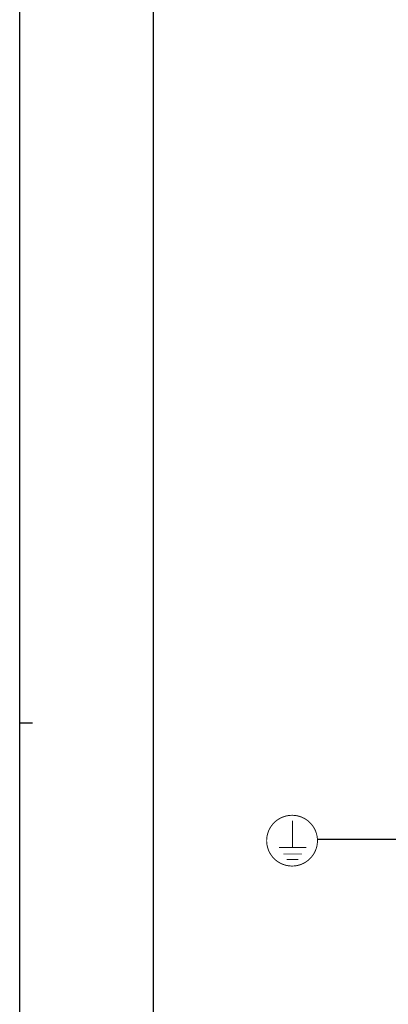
# Model space of a CAD drawing. Extents: x 0 to 594, y 0 to 420.
# Tile 7 of 126: x 0 to 58, y 141 to 296. Entities that reach past the tile are written whole.
import ezdxf

# ---------------------------------------------------------------- set-up
doc = ezdxf.new("R2010")
doc.units = 0
doc.header["$LTSCALE"] = 32.67
doc.layers.get('0').update_dxf_attribs({"linetype": 'CONTINUOUS'})

# ---------------------------------------------------------------- blocks, each defined once
blk = doc.blocks.new('EARTH_BL2', base_point=(62.78, 165.88))
at = {"color": 2, "linetype": 'CONTINUOUS'}
for p, q in [((80.14, 166.65), (46.87, 166.6)), ((86.69, 161.34), (80.14, 166.65))]:
    blk.add_line(p, q, dxfattribs=at)
at = {"color": 7, "linetype": 'CONTINUOUS', "const_width": 0.148}
blk.add_lwpolyline([(38.87, 166.42, 1), (46.87, 166.42, 1)], format="xyb", close=True, dxfattribs=at)
for points in [[(42.95, 165.35), (42.95, 169.57)], [(40.8, 165.35), (45.1, 165.35)], [(41.47, 164.32), (44.43, 164.32)], [(42.03, 163.46), (43.87, 163.46)]]:
    blk.add_lwpolyline(points, dxfattribs=at)
at = {"color": 2, "linetype": 'CONTINUOUS'}
blk.add_solid([(83.66, 163.16), (86.69, 161.34), (84.29, 163.94)], dxfattribs=at)

msp = doc.modelspace()

# ---------------------------------------------------------------- linework, layer by layer
at = {"color": 7, "linetype": 'CONTINUOUS'}
for p, q in [((0, 0), (0, 420)), ((21, 400), (21, 20))]:
    msp.add_line(p, q, dxfattribs=at)
at = {"color": 2, "linetype": 'CONTINUOUS'}
msp.add_line((0, 185), (2, 185), dxfattribs=at)

# ---------------------------------------------------------------- block references
msp.add_blockref('EARTH_BL2', (62.78, 165.882), dxfattribs=at)

doc.saveas('drawing.dxf')
